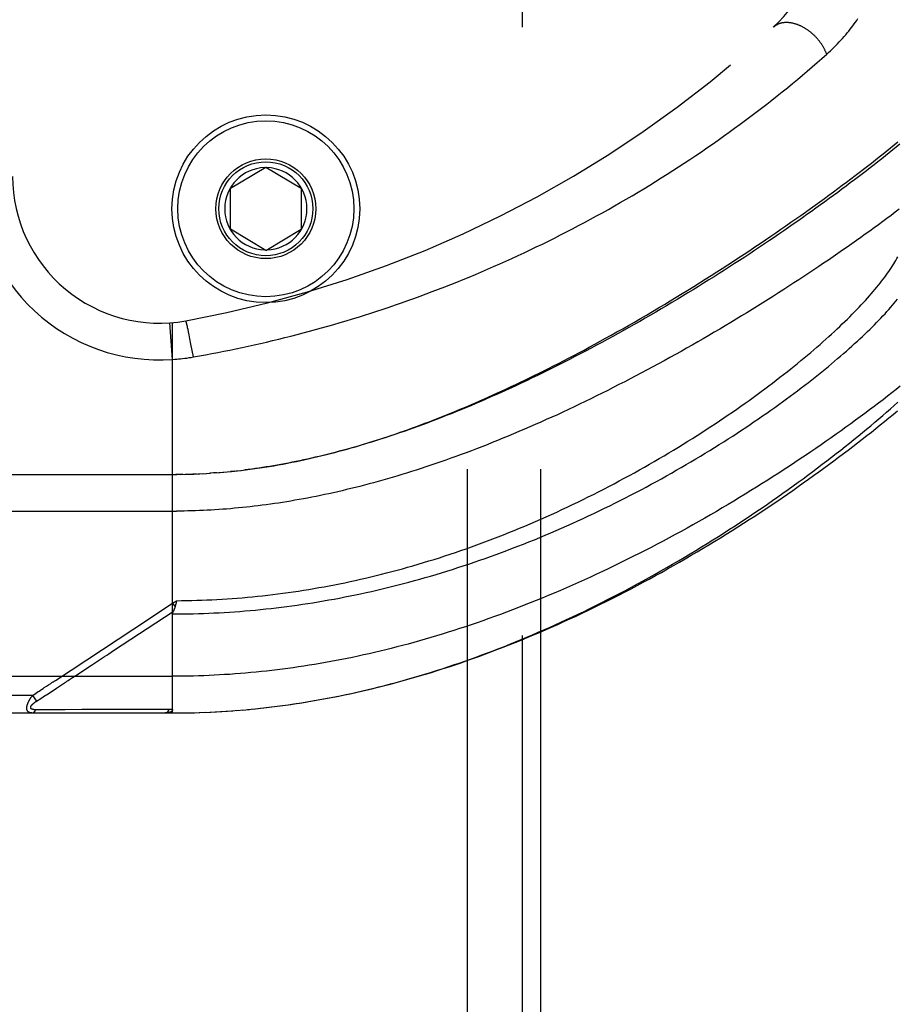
# Model space of a CAD drawing. Header units: inches. Extents: x 0 to 188, y 0 to 122.
# Tile 78 of 102: x 42.76 to 44.25, y 82.95 to 84.63. Entities that reach past the tile are written whole.
import ezdxf

# ---------------------------------------------------------------- set-up
doc = ezdxf.new("R2010")
doc.units = ezdxf.units.IN
doc.header["$LTSCALE"] = 10.363855
doc.header["$MEASUREMENT"] = 0
doc.linetypes.add('HIDDEN', pattern=[0.2, 0.1, -0.1])
for name, color, linetype in [('DEFAULT_2', 8, 'HIDDEN'), ('DOOR_ASSEMBLY', 7, 'CONTINUOUS'), ('SUBPANEL', 7, 'CONTINUOUS')]:
    doc.layers.add(name, color=color, linetype=linetype)

msp = doc.modelspace()

# ---------------------------------------------------------------- linework, layer by layer
at = {"layer": 'DEFAULT_2', "color": 8, "linetype": 'HIDDEN'}
msp.add_line((43.6149, 30.7263), (43.6149, 88.3763), dxfattribs=at)
at = {"layer": 'DOOR_ASSEMBLY', "color": 8, "linetype": 'HIDDEN'}
for p, q in [((43.1181, 84.3438), (43.1781, 84.3799)), ((43.1781, 84.3799), (43.2381, 84.3438)), ((43.1181, 84.2738), (43.1181, 84.3438)), ((43.2381, 84.3438), (43.2381, 84.2738)), ((43.1781, 84.2377), (43.1181, 84.2738)), ((43.1781, 84.2377), (43.2381, 84.2738)), ((43.0194, 84.0521), (43.0149, 84.1144)), ((43.0194, 83.45), (43.0194, 84.1148)), ((43.0431, 84.1143), (43.0429, 84.115)), ((43.0433, 84.1135), (43.0431, 84.1143)), ((43.0435, 84.1126), (43.0433, 84.1135)), ((43.0437, 84.1116), (43.0435, 84.1126)), ((43.0441, 84.1101), (43.0437, 84.1116)), ((43.0445, 84.1084), (43.0441, 84.1101)), ((43.045, 84.1058), (43.0445, 84.1084)), ((43.0456, 84.103), (43.045, 84.1058)), ((43.0464, 84.0991), (43.0456, 84.103)), ((43.0475, 84.094), (43.0464, 84.0991)), ((43.0488, 84.0875), (43.0475, 84.094)), ((43.0506, 84.0784), (43.0488, 84.0875)), ((43.0526, 84.0676), (43.0506, 84.0784)), ((43.0547, 84.0564), (43.0526, 84.0676)), ((42.1456, 83.8563), (43.0194, 83.8563)), ((43.0194, 83.8563), (43.0265, 83.8563)), ((43.0336, 83.8564), (43.0251, 83.8563)), ((43.0366, 83.8565), (43.0309, 83.8564)), ((43.0336, 83.8564), (43.0424, 83.8566)), ((43.0409, 83.8565), (43.0482, 83.8567)), ((43.0597, 83.8571), (43.0539, 83.8569)), ((43.0625, 83.8572), (43.0713, 83.8577)), ((43.0696, 83.8576), (43.0771, 83.858)), ((43.0767, 83.858), (43.0837, 83.8584)), ((43.0907, 83.8589), (43.0829, 83.8584)), ((43.0946, 83.8592), (43.0888, 83.8588)), ((43.0907, 83.8589), (43.1005, 83.8597)), ((43.0978, 83.8594), (43.1064, 83.8602)), ((43.1241, 83.8619), (43.1182, 83.8613)), ((43.1276, 83.8623), (43.1361, 83.8632)), ((42.1156, 83.7938), (43.0259, 83.7938)), ((42.9532, 83.5933), (43.0194, 83.6368)), ((43.0194, 83.6368), (43.0262, 83.6413)), ((43.0194, 83.6368), (43.0235, 83.6306)), ((43.0255, 83.6383), (43.0252, 83.637)), ((43.0262, 83.6413), (43.0255, 83.6383)), ((42.8198, 83.5056), (42.9532, 83.5933)), ((42.8546, 83.514), (42.8816, 83.5317)), ((42.8816, 83.5317), (42.8999, 83.5438)), ((42.1156, 83.5125), (43.0194, 83.5125)), ((42.781, 83.48), (42.1156, 83.48)), ((42.781, 83.48), (42.7836, 83.4817)), ((42.781, 83.48), (42.7876, 83.47)), ((42.7836, 83.4817), (42.786, 83.4833)), ((42.786, 83.4833), (42.7884, 83.4849)), ((42.7951, 83.4749), (42.803, 83.4801)), ((42.803, 83.4801), (42.8046, 83.4812)), ((42.8046, 83.4812), (42.8177, 83.4897)), ((42.8177, 83.4897), (42.8216, 83.4923)), ((42.7876, 83.47), (42.7951, 83.4749)), ((43.1837, 83.4598), (43.1973, 83.4615)), ((43.1929, 83.4609), (43.2068, 83.4627)), ((43.2021, 83.4621), (43.2163, 83.464)), ((42.1456, 83.45), (43.0194, 83.45)), ((42.7909, 83.4555), (42.7865, 83.4555)), ((42.7998, 83.4556), (42.7909, 83.4555)), ((42.8316, 83.4556), (42.7998, 83.4556)), ((42.8367, 83.4556), (42.8316, 83.4556)), ((43.0007, 83.4557), (42.9893, 83.4557)), ((43.0133, 83.4557), (43.0007, 83.4557)), ((43.0194, 83.45), (43.0286, 83.4501)), ((43.0284, 83.4501), (43.0379, 83.4502)), ((43.0375, 83.4502), (43.0473, 83.4503)), ((43.0466, 83.4503), (43.0566, 83.4505)), ((43.0557, 83.4505), (43.0659, 83.4508)), ((43.0648, 83.4508), (43.0753, 83.4512)), ((43.0739, 83.4511), (43.0846, 83.4516)), ((43.083, 83.4515), (43.094, 83.4521)), ((43.0921, 83.452), (43.1033, 83.4526)), ((43.1012, 83.4525), (43.1127, 83.4532)), ((43.1104, 83.453), (43.122, 83.4539)), ((43.1195, 83.4537), (43.1314, 83.4546)), ((43.1286, 83.4544), (43.1408, 83.4554)), ((43.1378, 83.4551), (43.1502, 83.4562)), ((43.1469, 83.4559), (43.1596, 83.4572)), ((43.1561, 83.4568), (43.169, 83.4581)), ((43.1653, 83.4577), (43.1784, 83.4592)), ((43.1745, 83.4587), (43.1879, 83.4603))]:
    msp.add_line(p, q, dxfattribs=at)
for points in [[(44.1328, 84.572), (44.1325, 84.573), (44.1321, 84.574), (44.1317, 84.575), (44.1312, 84.5759), (44.1308, 84.5769), (44.1304, 84.5779), (44.1299, 84.5789), (44.1294, 84.5799), (44.1289, 84.5808), (44.1284, 84.5818), (44.1279, 84.5828), (44.1273, 84.5838), (44.1268, 84.5847), (44.1262, 84.5857), (44.1256, 84.5866), (44.125, 84.5876), (44.1244, 84.5885), (44.1238, 84.5895), (44.1231, 84.5904), (44.1225, 84.5913), (44.1218, 84.5922), (44.1211, 84.5932), (44.1204, 84.5941), (44.1197, 84.595), (44.119, 84.5958), (44.1183, 84.5967), (44.1176, 84.5976), (44.1168, 84.5985), (44.1161, 84.5993), (44.1153, 84.6002), (44.1145, 84.601), (44.1137, 84.6018), (44.1129, 84.6027), (44.1121, 84.6035), (44.1113, 84.6043), (44.1105, 84.6051), (44.1096, 84.6058), (44.1088, 84.6066), (44.1079, 84.6073), (44.1071, 84.6081), (44.1062, 84.6088), (44.1053, 84.6095), (44.1044, 84.6102), (44.1035, 84.6109), (44.1026, 84.6116), (44.1017, 84.6123), (44.1008, 84.6129), (44.0999, 84.6136), (44.099, 84.6142), (44.0981, 84.6148), (44.0971, 84.6154), (44.0962, 84.616), (44.0953, 84.6165), (44.0943, 84.6171), (44.0934, 84.6176), (44.0924, 84.6181), (44.0915, 84.6186), (44.0905, 84.6191), (44.0896, 84.6196), (44.0886, 84.6201), (44.0877, 84.6205), (44.0867, 84.6209), (44.0858, 84.6213), (44.0848, 84.6217), (44.0838, 84.6221), (44.0829, 84.6225), (44.0819, 84.6228), (44.081, 84.6231), (44.08, 84.6234), (44.079, 84.6237), (44.0781, 84.624), (44.0771, 84.6242), (44.0762, 84.6245), (44.0752, 84.6247), (44.0743, 84.6249), (44.0734, 84.6251), (44.0724, 84.6253), (44.0715, 84.6254), (44.0706, 84.6255), (44.0696, 84.6256), (44.0687, 84.6257), (44.0678, 84.6258), (44.0669, 84.6259), (44.066, 84.6259), (44.0651, 84.6259), (44.0642, 84.6259), (44.0633, 84.6259), (44.0625, 84.6259), (44.0616, 84.6258), (44.0607, 84.6258), (44.0599, 84.6257), (44.059, 84.6256), (44.0582, 84.6255), (44.0574, 84.6253), (44.0566, 84.6252), (44.0557, 84.625), (44.0549, 84.6248), (44.0542, 84.6246), (44.0534, 84.6244), (44.0526, 84.6241), (44.0518, 84.6238), (44.0511, 84.6236), (44.0504, 84.6233), (44.0496, 84.6229), (44.0489, 84.6226), (44.0482, 84.6223), (44.0475, 84.6219), (44.0469, 84.6215), (44.0462, 84.6211), (44.0456, 84.6207), (44.0449, 84.6203), (44.0443, 84.6198), (44.0437, 84.6193), (44.0431, 84.6189), (44.0425, 84.6184), (44.0419, 84.6179)], [(44.1328, 84.572), (44.1361, 84.5749), (44.1393, 84.5779), (44.1424, 84.5809), (44.1455, 84.5838), (44.1485, 84.5868), (44.1514, 84.5899), (44.1543, 84.5929), (44.1571, 84.5959), (44.1599, 84.599), (44.1626, 84.6021), (44.1652, 84.6051), (44.1678, 84.6082), (44.1702, 84.6113), (44.1727, 84.6144), (44.175, 84.6174), (44.1774, 84.6205), (44.1796, 84.6236), (44.1818, 84.6266), (44.1839, 84.6297), (44.186, 84.6327)], [(43.0547, 84.0564), (43.0651, 84.0582), (43.0755, 84.0601), (43.0859, 84.062), (43.0962, 84.064), (43.1066, 84.066), (43.1169, 84.0681), (43.1273, 84.0703), (43.1377, 84.0725), (43.1481, 84.0747), (43.1585, 84.077), (43.1689, 84.0794), (43.1793, 84.0818), (43.1897, 84.0842), (43.2001, 84.0867), (43.2105, 84.0893), (43.2209, 84.0919), (43.2314, 84.0946), (43.2418, 84.0973), (43.2522, 84.1001), (43.2627, 84.1029), (43.2731, 84.1058), (43.2836, 84.1088), (43.294, 84.1118), (43.3045, 84.1148), (43.3149, 84.118), (43.3254, 84.1211), (43.3359, 84.1244), (43.3463, 84.1277), (43.3568, 84.131), (43.3673, 84.1344), (43.3778, 84.1379), (43.3882, 84.1414), (43.3987, 84.145), (43.4092, 84.1486), (43.4197, 84.1523), (43.4301, 84.1561), (43.4406, 84.1599), (43.4511, 84.1638), (43.4615, 84.1677), (43.472, 84.1717), (43.4825, 84.1757), (43.4929, 84.1799), (43.5034, 84.184), (43.5138, 84.1883), (43.5242, 84.1925), (43.5347, 84.1969), (43.5451, 84.2013), (43.5555, 84.2058), (43.5659, 84.2103), (43.5763, 84.2149), (43.5867, 84.2195), (43.5971, 84.2243), (43.6075, 84.229), (43.6178, 84.2339), (43.6282, 84.2387), (43.6385, 84.2437), (43.6489, 84.2487), (43.6592, 84.2538), (43.6695, 84.2589), (43.6797, 84.2641), (43.69, 84.2694), (43.7003, 84.2747), (43.7105, 84.28), (43.7207, 84.2855), (43.7309, 84.291), (43.7411, 84.2965), (43.7512, 84.3021), (43.7613, 84.3078), (43.7714, 84.3135), (43.7815, 84.3193), (43.7916, 84.3251), (43.8016, 84.331), (43.8116, 84.337), (43.8216, 84.343), (43.8315, 84.349), (43.8414, 84.3551), (43.8513, 84.3613), (43.8611, 84.3675), (43.8709, 84.3738), (43.8807, 84.3801), (43.8904, 84.3865), (43.9001, 84.3929), (43.9098, 84.3993), (43.9194, 84.4059), (43.9289, 84.4124), (43.9385, 84.419), (43.9479, 84.4256), (43.9573, 84.4323), (43.9667, 84.439), (43.976, 84.4458), (43.9853, 84.4526), (43.9945, 84.4594), (44.0036, 84.4663), (44.0127, 84.4732), (44.0217, 84.4801), (44.0307, 84.487), (44.0395, 84.494), (44.0484, 84.501), (44.0571, 84.508), (44.0658, 84.515), (44.0744, 84.5221), (44.0829, 84.5291), (44.0914, 84.5362), (44.0998, 84.5433), (44.1082, 84.5505), (44.1165, 84.5577), (44.1247, 84.5648), (44.1328, 84.572)], [(43.1355, 83.8632), (43.1435, 83.8641), (43.1515, 83.8652), (43.1596, 83.8663), (43.1676, 83.8674), (43.1756, 83.8686), (43.1835, 83.8699), (43.1915, 83.8712), (43.1993, 83.8726), (43.2071, 83.874), (43.2149, 83.8755), (43.2225, 83.877), (43.2301, 83.8785), (43.2375, 83.8801), (43.2449, 83.8817), (43.2522, 83.8833), (43.2595, 83.885), (43.2667, 83.8867), (43.2739, 83.8884), (43.2811, 83.8902), (43.2882, 83.892), (43.2953, 83.8939), (43.3024, 83.8957), (43.3095, 83.8977), (43.3165, 83.8996), (43.3235, 83.9016), (43.3305, 83.9036), (43.3375, 83.9057), (43.3445, 83.9078), (43.3515, 83.9099), (43.3584, 83.912), (43.3653, 83.9142), (43.3723, 83.9165), (43.3792, 83.9187), (43.3861, 83.921), (43.393, 83.9233), (43.4, 83.9257), (43.4069, 83.9281), (43.4139, 83.9306), (43.4208, 83.9331), (43.4278, 83.9356), (43.4348, 83.9381), (43.4418, 83.9407), (43.4489, 83.9434), (43.4559, 83.9461), (43.463, 83.9488), (43.4701, 83.9516), (43.4772, 83.9544), (43.4843, 83.9572), (43.4915, 83.9601), (43.4987, 83.9631), (43.506, 83.9661), (43.5133, 83.9691), (43.5206, 83.9722), (43.5279, 83.9753), (43.5352, 83.9785), (43.5426, 83.9817), (43.5501, 83.985), (43.5575, 83.9883), (43.5651, 83.9917), (43.5726, 83.9952), (43.5803, 83.9987), (43.588, 84.0022), (43.5957, 84.0058), (43.6035, 84.0095), (43.6113, 84.0132), (43.6192, 84.017), (43.6271, 84.0209), (43.6351, 84.0248), (43.6432, 84.0288), (43.6513, 84.0328), (43.6595, 84.0369), (43.6679, 84.0411), (43.6763, 84.0455), (43.6848, 84.0498), (43.6934, 84.0543), (43.7021, 84.0589), (43.7109, 84.0635), (43.7198, 84.0682), (43.7287, 84.0731), (43.7379, 84.078), (43.7471, 84.0831), (43.7565, 84.0882), (43.766, 84.0935), (43.7757, 84.0989), (43.7855, 84.1045), (43.7954, 84.1101), (43.8055, 84.1159), (43.8156, 84.1218), (43.8258, 84.1277), (43.836, 84.1337), (43.8463, 84.1398), (43.8565, 84.1459), (43.8666, 84.152), (43.8767, 84.1581), (43.8867, 84.1642), (43.8967, 84.1704), (43.9066, 84.1765), (43.9164, 84.1826), (43.9262, 84.1888), (43.9359, 84.1949), (43.9455, 84.2011), (43.9551, 84.2072), (43.9645, 84.2133), (43.9739, 84.2194), (43.9833, 84.2255), (43.9925, 84.2316), (44.0017, 84.2377), (44.0107, 84.2438), (44.0197, 84.2498), (44.0287, 84.2559), (44.0375, 84.2619), (44.0462, 84.2679), (44.0549, 84.2738), (44.0635, 84.2797), (44.0719, 84.2857), (44.0803, 84.2915), (44.0886, 84.2974), (44.0969, 84.3032), (44.105, 84.309), (44.113, 84.3148), (44.1209, 84.3205), (44.1288, 84.3262), (44.1365, 84.3319), (44.1442, 84.3376), (44.1518, 84.3432), (44.1592, 84.3487), (44.1666, 84.3543), (44.1739, 84.3597), (44.1811, 84.3652), (44.1882, 84.3706), (44.1952, 84.376), (44.2021, 84.3813), (44.2089, 84.3866), (44.2156, 84.3919), (44.2223, 84.3971), (44.2288, 84.4023), (44.2352, 84.4074), (44.2416, 84.4125), (44.2478, 84.4176), (44.254, 84.4226)], [(44.2571, 84.4187), (44.2511, 84.4139), (44.2451, 84.4089), (44.2389, 84.404), (44.2327, 84.399), (44.2264, 84.3939), (44.22, 84.3889), (44.2135, 84.3838), (44.207, 84.3787), (44.2003, 84.3735), (44.1936, 84.3684), (44.1868, 84.3631), (44.1799, 84.3579), (44.173, 84.3527), (44.1659, 84.3474), (44.1588, 84.3421), (44.1516, 84.3367), (44.1444, 84.3314), (44.137, 84.326), (44.1296, 84.3206), (44.1221, 84.3152), (44.1145, 84.3097), (44.1069, 84.3043), (44.0992, 84.2988), (44.0914, 84.2933), (44.0836, 84.2878), (44.0757, 84.2823), (44.0677, 84.2767), (44.0597, 84.2712), (44.0516, 84.2656), (44.0434, 84.26), (44.0352, 84.2545), (44.0269, 84.2489), (44.0185, 84.2433), (44.0101, 84.2377), (44.0017, 84.2321), (43.9932, 84.2265), (43.9846, 84.2209), (43.976, 84.2154), (43.9673, 84.2098), (43.9586, 84.2042), (43.9499, 84.1986), (43.9411, 84.1931), (43.9322, 84.1875), (43.9233, 84.182), (43.9144, 84.1764), (43.9055, 84.1709), (43.8965, 84.1654), (43.8875, 84.16), (43.8784, 84.1545), (43.8694, 84.1491), (43.8603, 84.1437), (43.8512, 84.1383), (43.842, 84.1329), (43.8329, 84.1276), (43.8237, 84.1223), (43.8145, 84.117), (43.8053, 84.1118), (43.7961, 84.1066), (43.7869, 84.1015), (43.7777, 84.0963), (43.7685, 84.0912), (43.7593, 84.0862), (43.7501, 84.0812), (43.7409, 84.0762), (43.7317, 84.0713), (43.7225, 84.0665), (43.7133, 84.0617), (43.7041, 84.0569), (43.695, 84.0522), (43.6859, 84.0475), (43.6768, 84.0429), (43.6677, 84.0383), (43.6586, 84.0338), (43.6496, 84.0294), (43.6406, 84.025), (43.6316, 84.0207), (43.6227, 84.0164), (43.6138, 84.0122), (43.6049, 84.008), (43.5961, 84.0039), (43.5873, 83.9999), (43.5785, 83.9959), (43.5698, 83.992), (43.5611, 83.9882), (43.5525, 83.9844), (43.5439, 83.9807), (43.5354, 83.977), (43.5269, 83.9734), (43.5184, 83.9699), (43.51, 83.9664), (43.5017, 83.963), (43.4934, 83.9596), (43.4851, 83.9564), (43.477, 83.9531), (43.4688, 83.95), (43.4607, 83.9469), (43.4527, 83.9439), (43.4447, 83.9409), (43.4368, 83.938), (43.4289, 83.9351), (43.4211, 83.9323), (43.4133, 83.9296), (43.4056, 83.927), (43.3979, 83.9243), (43.3903, 83.9218), (43.3828, 83.9193), (43.3753, 83.9169), (43.3678, 83.9145), (43.3604, 83.9122), (43.3531, 83.9099), (43.3458, 83.9077), (43.3386, 83.9056), (43.3314, 83.9035), (43.3242, 83.9015), (43.3172, 83.8995), (43.3101, 83.8976), (43.3031, 83.8957), (43.2962, 83.8938), (43.2893, 83.8921), (43.2825, 83.8903), (43.2757, 83.8887), (43.2689, 83.887), (43.2622, 83.8855), (43.2556, 83.8839), (43.2489, 83.8825), (43.2424, 83.881), (43.2358, 83.8796), (43.2293, 83.8783), (43.2229, 83.877), (43.2165, 83.8757), (43.2101, 83.8745), (43.2037, 83.8733), (43.1974, 83.8722), (43.1912, 83.8711), (43.1849, 83.8701), (43.1787, 83.8691), (43.1725, 83.8681), (43.1664, 83.8672)], [(44.2563, 84.308), (44.2493, 84.3028), (44.2423, 84.2975), (44.2352, 84.2922), (44.2281, 84.2869), (44.2208, 84.2816), (44.2135, 84.2762), (44.206, 84.2709), (44.1985, 84.2655), (44.1909, 84.26), (44.1833, 84.2546), (44.1755, 84.2491), (44.1677, 84.2436), (44.1598, 84.2381), (44.1519, 84.2326), (44.1438, 84.2271), (44.1357, 84.2215), (44.1275, 84.216), (44.1193, 84.2104), (44.1109, 84.2048), (44.1025, 84.1992), (44.0941, 84.1936), (44.0855, 84.188), (44.0769, 84.1824), (44.0683, 84.1767), (44.0596, 84.1711), (44.0508, 84.1655), (44.042, 84.1598), (44.0331, 84.1542), (44.0241, 84.1486), (44.0151, 84.143), (44.0061, 84.1374), (43.997, 84.1318), (43.9878, 84.1262), (43.9787, 84.1206), (43.9694, 84.115), (43.9602, 84.1095), (43.9509, 84.104), (43.9415, 84.0985), (43.9321, 84.093), (43.9227, 84.0875), (43.9133, 84.082), (43.9038, 84.0766), (43.8943, 84.0712), (43.8848, 84.0659), (43.8753, 84.0605), (43.8657, 84.0552), (43.8561, 84.0499), (43.8465, 84.0447), (43.8369, 84.0395), (43.8273, 84.0343), (43.8177, 84.0292), (43.8081, 84.0241), (43.7985, 84.0191), (43.7889, 84.0141), (43.7792, 84.0092), (43.7696, 84.0043), (43.76, 83.9994), (43.7504, 83.9946), (43.7408, 83.9899), (43.7313, 83.9852), (43.7217, 83.9805), (43.7122, 83.9759), (43.7027, 83.9714), (43.6932, 83.9669), (43.6837, 83.9625), (43.6743, 83.9581), (43.6648, 83.9538), (43.6555, 83.9496), (43.6461, 83.9454), (43.6368, 83.9413), (43.6275, 83.9372), (43.6182, 83.9332), (43.609, 83.9293), (43.5999, 83.9254), (43.5907, 83.9216), (43.5816, 83.9178), (43.5726, 83.9141), (43.5636, 83.9105), (43.5546, 83.907), (43.5457, 83.9035), (43.5368, 83.9), (43.528, 83.8967), (43.5192, 83.8933), (43.5104, 83.8901), (43.5017, 83.8869), (43.4931, 83.8838), (43.4845, 83.8807), (43.476, 83.8778), (43.4675, 83.8748), (43.459, 83.872), (43.4506, 83.8691), (43.4423, 83.8664), (43.434, 83.8637), (43.4258, 83.8611), (43.4176, 83.8585), (43.4094, 83.856), (43.4013, 83.8536), (43.3933, 83.8512), (43.3853, 83.8488), (43.3773, 83.8466), (43.3694, 83.8444), (43.3616, 83.8422), (43.3538, 83.8401), (43.346, 83.838), (43.3383, 83.836), (43.3306, 83.8341), (43.323, 83.8322), (43.3154, 83.8304), (43.3079, 83.8286), (43.3004, 83.8268), (43.293, 83.8252), (43.2856, 83.8235), (43.2782, 83.8219), (43.2709, 83.8204), (43.2636, 83.8189), (43.2563, 83.8175), (43.2491, 83.8161), (43.242, 83.8147), (43.2348, 83.8134), (43.2277, 83.8122), (43.2207, 83.811), (43.2136, 83.8098), (43.2066, 83.8087), (43.1997, 83.8076), (43.1927, 83.8066), (43.1858, 83.8056), (43.1789, 83.8046), (43.1721, 83.8037)], [(43.0262, 83.6413), (43.0347, 83.6414), (43.0433, 83.6415), (43.0519, 83.6417), (43.0605, 83.6419), (43.0691, 83.6422), (43.0777, 83.6425), (43.0863, 83.6429), (43.0949, 83.6434), (43.1035, 83.6439), (43.1121, 83.6444), (43.1208, 83.645), (43.1294, 83.6457), (43.138, 83.6464), (43.1467, 83.6471), (43.1553, 83.6479), (43.164, 83.6488), (43.1726, 83.6497), (43.1813, 83.6507), (43.19, 83.6517), (43.1987, 83.6528), (43.2073, 83.6539), (43.2161, 83.6551), (43.2248, 83.6564), (43.2335, 83.6577), (43.2422, 83.659), (43.251, 83.6605), (43.2597, 83.6619), (43.2685, 83.6635), (43.2773, 83.665), (43.2861, 83.6667), (43.2949, 83.6684), (43.3037, 83.6701), (43.3125, 83.6719), (43.3214, 83.6738), (43.3302, 83.6757), (43.3391, 83.6777), (43.348, 83.6798), (43.3569, 83.6819), (43.3658, 83.684), (43.3747, 83.6862), (43.3836, 83.6885), (43.3926, 83.6908), (43.4015, 83.6932), (43.4105, 83.6957), (43.4195, 83.6982), (43.4285, 83.7008), (43.4375, 83.7034), (43.4465, 83.7061), (43.4555, 83.7089), (43.4645, 83.7117), (43.4736, 83.7145), (43.4826, 83.7175), (43.4917, 83.7205), (43.5007, 83.7235), (43.5098, 83.7266), (43.5189, 83.7298), (43.528, 83.733), (43.5371, 83.7363), (43.5462, 83.7396), (43.5553, 83.743), (43.5644, 83.7465), (43.5734, 83.75), (43.5825, 83.7536), (43.5916, 83.7572), (43.6007, 83.7609), (43.6098, 83.7646), (43.6189, 83.7684), (43.628, 83.7723), (43.637, 83.7762), (43.6461, 83.7801), (43.6551, 83.7842), (43.6642, 83.7882), (43.6732, 83.7923), (43.6822, 83.7965), (43.6912, 83.8007), (43.7001, 83.8049), (43.7091, 83.8092), (43.718, 83.8136), (43.7269, 83.818), (43.7357, 83.8224), (43.7446, 83.8269), (43.7534, 83.8314), (43.7621, 83.8359), (43.7709, 83.8405), (43.7796, 83.8452), (43.7882, 83.8498), (43.7969, 83.8545), (43.8054, 83.8592), (43.814, 83.864), (43.8224, 83.8688), (43.8309, 83.8736), (43.8393, 83.8784), (43.8476, 83.8832), (43.8559, 83.8881), (43.8641, 83.893), (43.8723, 83.8979), (43.8804, 83.9028), (43.8884, 83.9078), (43.8964, 83.9127), (43.9043, 83.9177), (43.9122, 83.9227), (43.92, 83.9277), (43.9277, 83.9327), (43.9353, 83.9377), (43.9429, 83.9426), (43.9504, 83.9476), (43.9578, 83.9526), (43.9652, 83.9576), (43.9725, 83.9626), (43.9796, 83.9676), (43.9868, 83.9726), (43.9938, 83.9776), (44.0007, 83.9825), (44.0076, 83.9875), (44.0144, 83.9924), (44.0211, 83.9973), (44.0277, 84.0022), (44.0342, 84.0071), (44.0407, 84.012), (44.047, 84.0169), (44.0533, 84.0217), (44.0594, 84.0265), (44.0655, 84.0313), (44.0715, 84.0361), (44.0774, 84.0408), (44.0832, 84.0455), (44.089, 84.0502), (44.0946, 84.0549), (44.1001, 84.0595), (44.1056, 84.0641), (44.1109, 84.0687), (44.1162, 84.0732), (44.1214, 84.0777), (44.1264, 84.0822), (44.1314, 84.0866), (44.1363, 84.091), (44.1411, 84.0954), (44.1458, 84.0998), (44.1505, 84.1041), (44.155, 84.1083), (44.1594, 84.1126), (44.1637, 84.1168), (44.168, 84.1209), (44.1722, 84.125), (44.1762, 84.1291), (44.1802, 84.1332), (44.1841, 84.1372), (44.1879, 84.1411), (44.1916, 84.1451), (44.1952, 84.1489), (44.1987, 84.1528), (44.2021, 84.1566), (44.2055, 84.1603), (44.2087, 84.1641), (44.2119, 84.1677), (44.2149, 84.1714), (44.2179, 84.175), (44.2208, 84.1785), (44.2236, 84.182), (44.2263, 84.1855), (44.2289, 84.1889), (44.2315, 84.1923), (44.2339, 84.1957), (44.2363, 84.199), (44.2386, 84.2022), (44.2408, 84.2054), (44.2429, 84.2086), (44.2449, 84.2117), (44.2468, 84.2148), (44.2487, 84.2179), (44.2504, 84.2209), (44.2521, 84.2238), (44.2537, 84.2267)], [(43.0194, 83.6187), (43.0281, 83.6187), (43.0369, 83.6188), (43.0457, 83.6189), (43.0545, 83.6191), (43.0633, 83.6194), (43.0721, 83.6196), (43.0809, 83.62), (43.0897, 83.6204), (43.0985, 83.6208), (43.1073, 83.6213), (43.1161, 83.6219), (43.125, 83.6225), (43.1338, 83.6231), (43.1426, 83.6238), (43.1515, 83.6246), (43.1604, 83.6254), (43.1692, 83.6263), (43.1781, 83.6272), (43.187, 83.6282), (43.1959, 83.6292), (43.2047, 83.6303), (43.2137, 83.6314), (43.2226, 83.6326), (43.2315, 83.6339), (43.2404, 83.6352), (43.2494, 83.6365), (43.2583, 83.6379), (43.2673, 83.6394), (43.2763, 83.6409), (43.2853, 83.6425), (43.2943, 83.6441), (43.3033, 83.6458), (43.3124, 83.6476), (43.3214, 83.6494), (43.3305, 83.6512), (43.3395, 83.6531), (43.3486, 83.6551), (43.3577, 83.6571), (43.3668, 83.6592), (43.3759, 83.6614), (43.3851, 83.6636), (43.3942, 83.6658), (43.4034, 83.6682), (43.4126, 83.6706), (43.4217, 83.673), (43.4309, 83.6755), (43.4401, 83.678), (43.4494, 83.6807), (43.4586, 83.6833), (43.4678, 83.6861), (43.4771, 83.6889), (43.4863, 83.6917), (43.4956, 83.6946), (43.5049, 83.6976), (43.5142, 83.7006), (43.5235, 83.7037), (43.5328, 83.7069), (43.5421, 83.7101), (43.5514, 83.7133), (43.5607, 83.7166), (43.57, 83.72), (43.5793, 83.7234), (43.5886, 83.7269), (43.598, 83.7305), (43.6073, 83.7341), (43.6166, 83.7377), (43.6259, 83.7415), (43.6352, 83.7452), (43.6444, 83.749), (43.6537, 83.7529), (43.663, 83.7568), (43.6722, 83.7608), (43.6814, 83.7648), (43.6906, 83.7689), (43.6998, 83.773), (43.709, 83.7771), (43.7181, 83.7813), (43.7273, 83.7856), (43.7364, 83.7899), (43.7454, 83.7942), (43.7545, 83.7986), (43.7635, 83.803), (43.7724, 83.8075), (43.7814, 83.8119), (43.7903, 83.8165), (43.7991, 83.821), (43.8079, 83.8256), (43.8167, 83.8302), (43.8255, 83.8349), (43.8341, 83.8396), (43.8428, 83.8443), (43.8514, 83.849), (43.8599, 83.8538), (43.8684, 83.8585), (43.8768, 83.8633), (43.8852, 83.8681), (43.8935, 83.873), (43.9017, 83.8778), (43.9099, 83.8827), (43.918, 83.8875), (43.926, 83.8924), (43.934, 83.8973), (43.9419, 83.9022), (43.9497, 83.9071), (43.9575, 83.912), (43.9652, 83.9168), (43.9728, 83.9217), (43.9803, 83.9266), (43.9878, 83.9315), (43.9951, 83.9364), (44.0024, 83.9413), (44.0096, 83.9462), (44.0168, 83.951), (44.0238, 83.9559), (44.0308, 83.9607), (44.0376, 83.9656), (44.0444, 83.9704), (44.0511, 83.9752), (44.0578, 83.98), (44.0643, 83.9848), (44.0707, 83.9895), (44.0771, 83.9942), (44.0833, 83.9989), (44.0895, 84.0036), (44.0956, 84.0083), (44.1016, 84.0129), (44.1075, 84.0175), (44.1133, 84.0221), (44.119, 84.0267), (44.1246, 84.0312), (44.1302, 84.0357), (44.1356, 84.0402), (44.141, 84.0447), (44.1462, 84.0491), (44.1514, 84.0535), (44.1565, 84.0578), (44.1614, 84.0621), (44.1663, 84.0664), (44.1711, 84.0707), (44.1758, 84.0749), (44.1804, 84.0791), (44.185, 84.0832), (44.1894, 84.0873), (44.1937, 84.0914), (44.198, 84.0955), (44.2021, 84.0995), (44.2062, 84.1034), (44.2102, 84.1074), (44.214, 84.1112), (44.2178, 84.1151), (44.2215, 84.1189), (44.2251, 84.1227), (44.2286, 84.1264), (44.2321, 84.1301), (44.2354, 84.1338), (44.2386, 84.1374), (44.2418, 84.141), (44.2449, 84.1445), (44.2478, 84.148), (44.2507, 84.1515), (44.2535, 84.1549)], [(43.0429, 84.115), (43.0428, 84.1153), (43.0428, 84.1156), (43.0427, 84.1159), (43.0426, 84.1162), (43.0425, 84.1164), (43.0425, 84.1167), (43.0424, 84.1169), (43.0423, 84.1171), (43.0423, 84.1172), (43.0422, 84.1174), (43.0422, 84.1175), (43.0421, 84.1176), (43.0421, 84.1177), (43.042, 84.1178), (43.042, 84.1178), (43.042, 84.1178), (43.0419, 84.1179)], [(43.0194, 84.0521), (43.0229, 84.0524), (43.0264, 84.0526), (43.0297, 84.053), (43.033, 84.0533), (43.0365, 84.0537), (43.04, 84.0541), (43.0436, 84.0546), (43.0473, 84.0552), (43.051, 84.0557), (43.0547, 84.0564)], [(44.2581, 84.0065), (44.2509, 84.0008), (44.2436, 83.9951), (44.2362, 83.9894), (44.2288, 83.9836), (44.2212, 83.9778), (44.2135, 83.972), (44.2058, 83.9662), (44.1979, 83.9603), (44.19, 83.9544), (44.1819, 83.9485), (44.1738, 83.9426), (44.1656, 83.9367), (44.1573, 83.9307), (44.1489, 83.9247), (44.1404, 83.9187), (44.1318, 83.9127), (44.1232, 83.9067), (44.1144, 83.9007), (44.1056, 83.8947), (44.0967, 83.8887), (44.0878, 83.8826), (44.0787, 83.8766), (44.0696, 83.8706), (44.0604, 83.8646), (44.0511, 83.8586), (44.0418, 83.8526), (44.0324, 83.8466), (44.0229, 83.8406), (44.0134, 83.8346), (44.0038, 83.8287), (43.9942, 83.8228), (43.9845, 83.8168), (43.9747, 83.811), (43.9649, 83.8051), (43.955, 83.7993), (43.9451, 83.7934), (43.9352, 83.7877), (43.9252, 83.7819), (43.9152, 83.7762), (43.9051, 83.7706), (43.895, 83.7649), (43.8849, 83.7593), (43.8747, 83.7538), (43.8645, 83.7483), (43.8543, 83.7428), (43.8441, 83.7374), (43.8338, 83.7321), (43.8236, 83.7268), (43.8133, 83.7215), (43.803, 83.7163), (43.7927, 83.7112), (43.7824, 83.7061), (43.7721, 83.701), (43.7617, 83.6961), (43.7514, 83.6912), (43.7411, 83.6863), (43.7308, 83.6816), (43.7205, 83.6768), (43.7102, 83.6722), (43.6999, 83.6676), (43.6896, 83.6631), (43.6794, 83.6586), (43.6691, 83.6543), (43.6589, 83.65), (43.6487, 83.6457), (43.6384, 83.6415), (43.6283, 83.6374), (43.6181, 83.6334), (43.608, 83.6294), (43.5978, 83.6255), (43.5877, 83.6217), (43.5777, 83.618), (43.5676, 83.6143), (43.5576, 83.6107), (43.5476, 83.6072), (43.5377, 83.6037), (43.5277, 83.6003), (43.5178, 83.597), (43.5079, 83.5937), (43.4981, 83.5905), (43.4883, 83.5874), (43.4785, 83.5844), (43.4687, 83.5814), (43.459, 83.5785), (43.4493, 83.5756), (43.4396, 83.5729), (43.4299, 83.5702), (43.4203, 83.5675), (43.4107, 83.565), (43.4012, 83.5625), (43.3917, 83.56), (43.3822, 83.5577), (43.3727, 83.5554), (43.3632, 83.5531), (43.3538, 83.551), (43.3444, 83.5489), (43.3351, 83.5468), (43.3257, 83.5448), (43.3164, 83.5429), (43.3072, 83.5411), (43.2979, 83.5393), (43.2887, 83.5375), (43.2795, 83.5359), (43.2703, 83.5343), (43.2611, 83.5327), (43.252, 83.5312), (43.2428, 83.5298), (43.2337, 83.5284), (43.2246, 83.5271), (43.2156, 83.5259), (43.2065, 83.5247), (43.1975, 83.5235), (43.1885, 83.5224), (43.1795, 83.5214), (43.1705, 83.5205), (43.1615, 83.5195), (43.1526, 83.5187), (43.1437, 83.5179), (43.1347, 83.5172), (43.1258, 83.5165), (43.1169, 83.5158), (43.108, 83.5153), (43.0991, 83.5148), (43.0902, 83.5143), (43.0814, 83.5139)], [(43.2114, 83.4634), (43.2206, 83.4647), (43.2299, 83.466), (43.2392, 83.4675), (43.2485, 83.469), (43.2578, 83.4706), (43.2672, 83.4722), (43.2765, 83.4739), (43.2859, 83.4757), (43.2953, 83.4775), (43.3048, 83.4794), (43.3142, 83.4813), (43.3237, 83.4834), (43.3332, 83.4855), (43.3427, 83.4876), (43.3522, 83.4899), (43.3617, 83.4922), (43.3713, 83.4946), (43.3809, 83.497), (43.3905, 83.4995), (43.4002, 83.5021), (43.4099, 83.5047), (43.4195, 83.5075), (43.4293, 83.5103), (43.439, 83.5131), (43.4488, 83.5161), (43.4586, 83.5191), (43.4684, 83.5222), (43.4781, 83.5253), (43.4879, 83.5285), (43.4976, 83.5318), (43.5073, 83.5351), (43.517, 83.5384), (43.5266, 83.5418), (43.5363, 83.5453), (43.5459, 83.5488), (43.5554, 83.5524), (43.565, 83.556), (43.5746, 83.5597), (43.5842, 83.5635), (43.5937, 83.5673), (43.6033, 83.5712), (43.6129, 83.5751), (43.6225, 83.5792), (43.6321, 83.5832), (43.6417, 83.5874), (43.6513, 83.5916), (43.661, 83.5958), (43.6707, 83.6002), (43.6804, 83.6046), (43.6901, 83.6091), (43.7, 83.6137), (43.7098, 83.6184), (43.7197, 83.6231), (43.7297, 83.628), (43.7397, 83.633), (43.7498, 83.638), (43.7599, 83.6431), (43.77, 83.6483), (43.7802, 83.6536), (43.7903, 83.6589), (43.8004, 83.6643), (43.8105, 83.6698), (43.8206, 83.6753), (43.8307, 83.6808), (43.8407, 83.6864), (43.8507, 83.6921), (43.8607, 83.6978), (43.8706, 83.7035), (43.8805, 83.7093), (43.8904, 83.7151), (43.9002, 83.721), (43.9099, 83.7269), (43.9197, 83.7328), (43.9293, 83.7388), (43.939, 83.7448), (43.9485, 83.7508), (43.958, 83.7568), (43.9675, 83.7629), (43.9769, 83.769), (43.9862, 83.7751), (43.9955, 83.7812), (44.0047, 83.7874), (44.0138, 83.7935), (44.0229, 83.7997), (44.0319, 83.8059), (44.0408, 83.812), (44.0496, 83.8182), (44.0584, 83.8244), (44.067, 83.8306), (44.0756, 83.8367), (44.0841, 83.8429), (44.0925, 83.8491), (44.1009, 83.8552), (44.1091, 83.8613), (44.1173, 83.8675), (44.1253, 83.8736), (44.1333, 83.8797), (44.1412, 83.8857), (44.149, 83.8918), (44.1567, 83.8978), (44.1643, 83.9038), (44.1717, 83.9098), (44.1792, 83.9158), (44.1865, 83.9217), (44.1937, 83.9276), (44.2008, 83.9335), (44.2078, 83.9393), (44.2147, 83.9451), (44.2215, 83.9509), (44.2282, 83.9566), (44.2348, 83.9623), (44.2413, 83.968), (44.2477, 83.9736), (44.254, 83.9792)], [(43.2163, 83.464), (43.2258, 83.4654), (43.2353, 83.4669), (43.2448, 83.4684), (43.2544, 83.4699), (43.264, 83.4716), (43.2736, 83.4733), (43.2832, 83.4751), (43.2928, 83.4769), (43.3024, 83.4789), (43.3121, 83.4808), (43.3218, 83.4829), (43.3315, 83.485), (43.3412, 83.4872), (43.351, 83.4895), (43.3608, 83.4918), (43.3706, 83.4943), (43.3804, 83.4967), (43.3903, 83.4993), (43.4001, 83.5019), (43.41, 83.5046), (43.4199, 83.5074), (43.4299, 83.5102), (43.4399, 83.5132), (43.4498, 83.5162), (43.4599, 83.5192), (43.4699, 83.5224), (43.48, 83.5256), (43.4901, 83.5289), (43.5002, 83.5322), (43.5103, 83.5357), (43.5204, 83.5392), (43.5306, 83.5428), (43.5408, 83.5465), (43.551, 83.5502), (43.5613, 83.554), (43.5715, 83.5579), (43.5818, 83.5619), (43.5921, 83.5659), (43.6024, 83.5701), (43.6128, 83.5742), (43.6231, 83.5785), (43.6335, 83.5829), (43.6438, 83.5873), (43.6542, 83.5918), (43.6646, 83.5963), (43.675, 83.6009), (43.6854, 83.6056), (43.6958, 83.6104), (43.7063, 83.6152), (43.7167, 83.6201), (43.7271, 83.6251), (43.7375, 83.6302), (43.7479, 83.6353), (43.7583, 83.6404), (43.7687, 83.6457), (43.7791, 83.6509), (43.7895, 83.6563), (43.7999, 83.6617), (43.8102, 83.6672), (43.8205, 83.6727), (43.8308, 83.6782), (43.8411, 83.6839), (43.8514, 83.6895), (43.8616, 83.6953), (43.8718, 83.701), (43.882, 83.7068), (43.8921, 83.7127), (43.9022, 83.7186), (43.9123, 83.7245), (43.9223, 83.7305), (43.9322, 83.7365), (43.9422, 83.7425), (43.952, 83.7486), (43.9619, 83.7547), (43.9716, 83.7608), (43.9814, 83.7669), (43.991, 83.7731), (44.0006, 83.7793), (44.0102, 83.7855), (44.0196, 83.7917), (44.029, 83.7979), (44.0384, 83.8042), (44.0477, 83.8104), (44.0569, 83.8167), (44.066, 83.8229), (44.0751, 83.8292), (44.084, 83.8355), (44.0929, 83.8418), (44.1018, 83.848), (44.1105, 83.8543), (44.1192, 83.8605), (44.1278, 83.8668), (44.1363, 83.873), (44.1447, 83.8792), (44.153, 83.8855), (44.1612, 83.8917), (44.1694, 83.8979), (44.1775, 83.904), (44.1854, 83.9102), (44.1933, 83.9163), (44.2011, 83.9224), (44.2088, 83.9285), (44.2164, 83.9346), (44.224, 83.9406), (44.2314, 83.9466), (44.2387, 83.9526), (44.246, 83.9586), (44.2531, 83.9645)], [(43.1664, 83.8672), (43.1603, 83.8663), (43.1542, 83.8655), (43.1481, 83.8647), (43.1421, 83.8639)], [(43.0481, 83.8567), (43.0553, 83.857), (43.0655, 83.8574)], [(43.105, 83.86), (43.1123, 83.8607), (43.1198, 83.8614), (43.1301, 83.8625)], [(43.1721, 83.8037), (43.1652, 83.8029), (43.1584, 83.8021), (43.1517, 83.8013), (43.1449, 83.8005), (43.1382, 83.7998), (43.1315, 83.7992), (43.1248, 83.7986), (43.1181, 83.798), (43.1114, 83.7974), (43.1048, 83.7969), (43.0981, 83.7965), (43.0915, 83.796), (43.0849, 83.7956), (43.0783, 83.7953), (43.0718, 83.795), (43.0652, 83.7947), (43.0586, 83.7945), (43.0521, 83.7943), (43.0455, 83.7941), (43.039, 83.794), (43.0324, 83.7939), (43.0259, 83.7938)], [(43.0235, 83.6306), (43.0233, 83.63), (43.0231, 83.6294), (43.0229, 83.6288), (43.0227, 83.6283), (43.0225, 83.6277), (43.0223, 83.6272), (43.0221, 83.6266), (43.0219, 83.6261), (43.0217, 83.6256), (43.0215, 83.6251), (43.0213, 83.6245), (43.021, 83.624), (43.0208, 83.6236)], [(43.0252, 83.637), (43.0249, 83.6358), (43.0247, 83.6352), (43.0246, 83.6346), (43.0244, 83.634), (43.0243, 83.6334), (43.0241, 83.6329), (43.024, 83.6323), (43.0238, 83.6317), (43.0236, 83.6311), (43.0235, 83.6306)], [(42.8999, 83.5438), (42.9035, 83.5462), (42.9072, 83.5486), (42.911, 83.551), (42.9148, 83.5536), (42.9188, 83.5562), (43.0206, 83.6231)], [(43.0194, 83.6187), (43.0194, 83.6189), (43.0194, 83.6191), (43.0194, 83.6193), (43.0194, 83.6196), (43.0194, 83.6198), (43.0195, 83.62), (43.0195, 83.6202), (43.0196, 83.6204), (43.0196, 83.6206), (43.0197, 83.6208), (43.0197, 83.621), (43.0198, 83.6213), (43.0199, 83.6215), (43.02, 83.6217), (43.0201, 83.6219), (43.0201, 83.6222), (43.0202, 83.6224), (43.0203, 83.6226), (43.0205, 83.6228), (43.0208, 83.6236)], [(42.8489, 83.5102), (42.8516, 83.512), (42.8546, 83.514)], [(43.0814, 83.5139), (43.0725, 83.5135), (43.0636, 83.5132), (43.0548, 83.513), (43.0459, 83.5128), (43.0371, 83.5127), (43.0282, 83.5126), (43.0194, 83.5125)], [(42.8009, 83.4932), (42.8046, 83.4956), (42.8065, 83.4968), (42.8083, 83.498)], [(42.8083, 83.498), (42.8121, 83.5005), (42.814, 83.5018), (42.816, 83.5031), (42.8179, 83.5043), (42.8198, 83.5056)], [(42.8216, 83.4923), (42.8235, 83.4936), (42.8334, 83.5001)], [(42.8334, 83.5001), (42.8354, 83.5014), (42.8374, 83.5027), (42.8394, 83.504), (42.8416, 83.5054), (42.8438, 83.5069), (42.8489, 83.5102)], [(42.7799, 83.45), (42.7794, 83.4501), (42.779, 83.4501), (42.7786, 83.4501), (42.7782, 83.4501), (42.7778, 83.4502), (42.7775, 83.4503), (42.7771, 83.4503), (42.7768, 83.4504), (42.7765, 83.4505), (42.7762, 83.4506), (42.7759, 83.4507), (42.7757, 83.4508), (42.7754, 83.4509), (42.7752, 83.451), (42.7749, 83.4511), (42.7747, 83.4512), (42.7745, 83.4514), (42.7743, 83.4515), (42.7741, 83.4517), (42.7739, 83.4518), (42.7737, 83.4519), (42.7735, 83.4521), (42.7734, 83.4522), (42.7732, 83.4524), (42.7731, 83.4526), (42.7729, 83.4527), (42.7728, 83.4529), (42.7726, 83.4531), (42.7725, 83.4533), (42.7724, 83.4534), (42.7723, 83.4536), (42.7722, 83.4538), (42.7721, 83.454), (42.772, 83.4542), (42.7719, 83.4544), (42.7718, 83.4546), (42.7717, 83.4548), (42.7717, 83.455), (42.7716, 83.4552), (42.7715, 83.4554), (42.7715, 83.4557), (42.7714, 83.4559), (42.7714, 83.4561), (42.7713, 83.4563), (42.7713, 83.4566), (42.7712, 83.4568), (42.7712, 83.4571), (42.7712, 83.4573), (42.7712, 83.4576), (42.7712, 83.4578), (42.7712, 83.4581), (42.7712, 83.4583), (42.7712, 83.4586), (42.7712, 83.4589), (42.7712, 83.4592), (42.7712, 83.4594), (42.7712, 83.4597), (42.7713, 83.46), (42.7713, 83.4603), (42.7713, 83.4606), (42.7714, 83.4609), (42.7714, 83.4612), (42.7715, 83.4615), (42.7716, 83.4618), (42.7716, 83.4622), (42.7717, 83.4625), (42.7718, 83.4628), (42.7719, 83.4631), (42.772, 83.4635), (42.7721, 83.4638), (42.7722, 83.4642), (42.7723, 83.4645), (42.7724, 83.4649), (42.7725, 83.4652), (42.7727, 83.4656), (42.7728, 83.466), (42.773, 83.4664), (42.7731, 83.4667), (42.7733, 83.4671), (42.7735, 83.4675), (42.7736, 83.4679), (42.7738, 83.4684), (42.774, 83.4688), (42.7742, 83.4692), (42.7744, 83.4696), (42.7747, 83.4701), (42.7749, 83.4705), (42.7751, 83.471), (42.7754, 83.4715), (42.7757, 83.472), (42.776, 83.4725), (42.7762, 83.473), (42.7766, 83.4735), (42.7769, 83.474), (42.7772, 83.4745), (42.7776, 83.4751), (42.7779, 83.4757), (42.7783, 83.4763), (42.7787, 83.4769), (42.7792, 83.4775), (42.7796, 83.4781), (42.7801, 83.4787), (42.7805, 83.4794), (42.781, 83.48)], [(42.7884, 83.4849), (42.7907, 83.4864), (42.792, 83.4872)], [(42.792, 83.4872), (42.7946, 83.489), (42.796, 83.4899)], [(42.796, 83.4899), (42.7992, 83.492), (42.8009, 83.4932)], [(42.7865, 83.4555), (42.786, 83.4555), (42.7856, 83.4555), (42.7852, 83.4555), (42.7848, 83.4556), (42.7845, 83.4556), (42.7841, 83.4556), (42.7838, 83.4556), (42.7834, 83.4557), (42.7831, 83.4557), (42.7828, 83.4558), (42.7826, 83.4558), (42.7823, 83.4559), (42.782, 83.4559), (42.7818, 83.456), (42.7815, 83.456), (42.7813, 83.4561), (42.7811, 83.4561), (42.7809, 83.4562), (42.7807, 83.4563), (42.7805, 83.4563), (42.7803, 83.4564), (42.7801, 83.4565), (42.78, 83.4565), (42.7798, 83.4566), (42.7797, 83.4567), (42.7795, 83.4568), (42.7794, 83.4568), (42.7792, 83.4569), (42.7791, 83.457), (42.779, 83.4571), (42.7789, 83.4572), (42.7788, 83.4573), (42.7787, 83.4574), (42.7786, 83.4575), (42.7785, 83.4575), (42.7784, 83.4576), (42.7783, 83.4577), (42.7782, 83.4578), (42.7782, 83.4579), (42.7781, 83.458), (42.7781, 83.4581), (42.778, 83.4582), (42.7779, 83.4584), (42.7779, 83.4585), (42.7779, 83.4586), (42.7778, 83.4587), (42.7778, 83.4588), (42.7778, 83.4589), (42.7778, 83.459), (42.7777, 83.4592), (42.7777, 83.4593), (42.7777, 83.4594), (42.7777, 83.4595), (42.7778, 83.4597), (42.7778, 83.4598), (42.7778, 83.4599), (42.7778, 83.4601), (42.7778, 83.4602), (42.7779, 83.4604), (42.7779, 83.4605), (42.778, 83.4606), (42.778, 83.4608), (42.7781, 83.4609), (42.7781, 83.4611), (42.7782, 83.4613), (42.7783, 83.4614), (42.7784, 83.4616), (42.7785, 83.4617), (42.7786, 83.4619), (42.7787, 83.4621), (42.7788, 83.4622), (42.7789, 83.4624), (42.779, 83.4626), (42.7791, 83.4627), (42.7793, 83.4629), (42.7794, 83.4631), (42.7796, 83.4633), (42.7797, 83.4635), (42.7799, 83.4637), (42.78, 83.4639), (42.7802, 83.4641), (42.7804, 83.4643), (42.7806, 83.4645), (42.7808, 83.4647), (42.781, 83.4649), (42.7813, 83.4651), (42.7815, 83.4653), (42.7817, 83.4656), (42.782, 83.4658), (42.7823, 83.466), (42.7826, 83.4663), (42.7829, 83.4665), (42.7832, 83.4668), (42.7835, 83.467), (42.7838, 83.4673), (42.7842, 83.4676), (42.7845, 83.4679), (42.7849, 83.4682), (42.7853, 83.4685), (42.7858, 83.4688), (42.7862, 83.4691), (42.7867, 83.4694), (42.7872, 83.4697), (42.7876, 83.47)], [(42.7799, 83.45), (42.7801, 83.4501), (42.7803, 83.4501), (42.7805, 83.4501), (42.7807, 83.4501), (42.781, 83.4502), (42.7812, 83.4502), (42.7814, 83.4503), (42.7816, 83.4504), (42.7818, 83.4505), (42.7821, 83.4506), (42.7823, 83.4507), (42.7825, 83.4508), (42.7827, 83.4509), (42.7829, 83.451), (42.7831, 83.4512), (42.7833, 83.4513), (42.7835, 83.4515), (42.7837, 83.4517), (42.7839, 83.4518), (42.7841, 83.452), (42.7843, 83.4522), (42.7845, 83.4524), (42.7847, 83.4526), (42.7849, 83.4529), (42.785, 83.4531), (42.7852, 83.4533), (42.7854, 83.4536), (42.7856, 83.4538), (42.7857, 83.4541), (42.7859, 83.4544), (42.786, 83.4547), (42.7862, 83.4549), (42.7863, 83.4552), (42.7865, 83.4555)], [(42.8809, 83.4557), (42.8781, 83.4557), (42.8755, 83.4557), (42.8729, 83.4557), (42.8703, 83.4557), (42.8677, 83.4557), (42.8651, 83.4557), (42.8367, 83.4556)], [(42.9112, 83.4557), (42.9074, 83.4557), (42.9036, 83.4557), (42.9, 83.4557), (42.8964, 83.4557), (42.893, 83.4557), (42.8898, 83.4557), (42.8867, 83.4557), (42.8809, 83.4557)], [(42.9419, 83.4557), (42.9379, 83.4557), (42.934, 83.4557), (42.9302, 83.4557), (42.9264, 83.4557), (42.9226, 83.4557), (42.9188, 83.4557), (42.9112, 83.4557)], [(42.9893, 83.4557), (42.9839, 83.4557), (42.9788, 83.4557), (42.9738, 83.4557), (42.9689, 83.4557), (42.964, 83.4557), (42.9593, 83.4557), (42.9547, 83.4557), (42.9503, 83.4557), (42.9419, 83.4557)], [(43.0194, 83.4559), (43.0194, 83.4557), (43.0193, 83.4556), (43.0193, 83.4554), (43.0193, 83.4553), (43.0193, 83.4551), (43.0192, 83.455), (43.0192, 83.4548), (43.0192, 83.4547), (43.0191, 83.4545), (43.019, 83.4544), (43.019, 83.4543), (43.0189, 83.4541), (43.0188, 83.454), (43.0188, 83.4539), (43.0187, 83.4537), (43.0186, 83.4536), (43.0185, 83.4535), (43.0184, 83.4534), (43.0183, 83.4532), (43.0181, 83.4531), (43.018, 83.453), (43.0179, 83.4529), (43.0177, 83.4528), (43.0176, 83.4526), (43.0174, 83.4525), (43.0173, 83.4524), (43.0171, 83.4523), (43.0169, 83.4522), (43.0167, 83.4521), (43.0165, 83.4519), (43.0163, 83.4518), (43.0161, 83.4517), (43.0159, 83.4516), (43.0156, 83.4515), (43.0154, 83.4514), (43.0151, 83.4513), (43.0148, 83.4512), (43.0146, 83.4511), (43.0143, 83.451), (43.0139, 83.4509), (43.0136, 83.4508), (43.0133, 83.4507), (43.0129, 83.4507), (43.0125, 83.4506), (43.0121, 83.4505), (43.0117, 83.4504), (43.0113, 83.4504), (43.0108, 83.4503), (43.0104, 83.4502), (43.0099, 83.4502), (43.0094, 83.4502), (43.0089, 83.4501), (43.0084, 83.4501), (43.0078, 83.4501), (43.0072, 83.4501), (43.0066, 83.45)], [(43.0066, 83.45), (43.0069, 83.4501), (43.0071, 83.4501), (43.0073, 83.4501), (43.0075, 83.4501), (43.0078, 83.4502), (43.008, 83.4502), (43.0082, 83.4503), (43.0084, 83.4504), (43.0087, 83.4505), (43.0089, 83.4506), (43.0091, 83.4507), (43.0093, 83.4508), (43.0095, 83.4509), (43.0097, 83.4511), (43.0099, 83.4512), (43.0102, 83.4514), (43.0104, 83.4515), (43.0106, 83.4517), (43.0108, 83.4519), (43.011, 83.4521), (43.0111, 83.4523), (43.0113, 83.4525), (43.0115, 83.4527), (43.0117, 83.453), (43.0119, 83.4532), (43.0121, 83.4535), (43.0122, 83.4537), (43.0124, 83.454), (43.0126, 83.4542), (43.0127, 83.4545), (43.0129, 83.4548), (43.013, 83.4551), (43.0132, 83.4554), (43.0133, 83.4557)], [(43.0194, 83.4559), (43.0184, 83.4558), (43.0174, 83.4558), (43.0164, 83.4558), (43.0154, 83.4557), (43.0144, 83.4557), (43.0133, 83.4557)]]:
    msp.add_lwpolyline(points, dxfattribs=at)
for radius in [0.1598, 0.1598, 0.1498, 0.085, 0.08]:
    msp.add_circle((43.1781, 84.3088), radius, dxfattribs=at)
for centre, radius, start, end in [((43.8721, 84.8013), 0.25, 312.7959, 47.2041), ((42.6832, 86.0854), 2, 280.3342, 312.7959), ((43.1781, 84.3088), 0.07, 91.4692, 268.5308), ((43.1781, 84.3088), 0.07, 271.4692, 88.5308), ((42.9971, 84.3638), 0.3125, 180, 274.0875), ((42.9971, 84.3638), 0.25, 180, 280.3342)]:
    msp.add_arc(centre, radius, start, end, dxfattribs=at)
at = {"layer": 'SUBPANEL', "color": 8, "linetype": 'HIDDEN'}
for p, q in [((43.5211, 33.0825), (43.5211, 86.02)), ((43.6461, 33.0825), (43.6461, 86.02))]:
    msp.add_line(p, q, dxfattribs=at)

doc.saveas('drawing.dxf')
